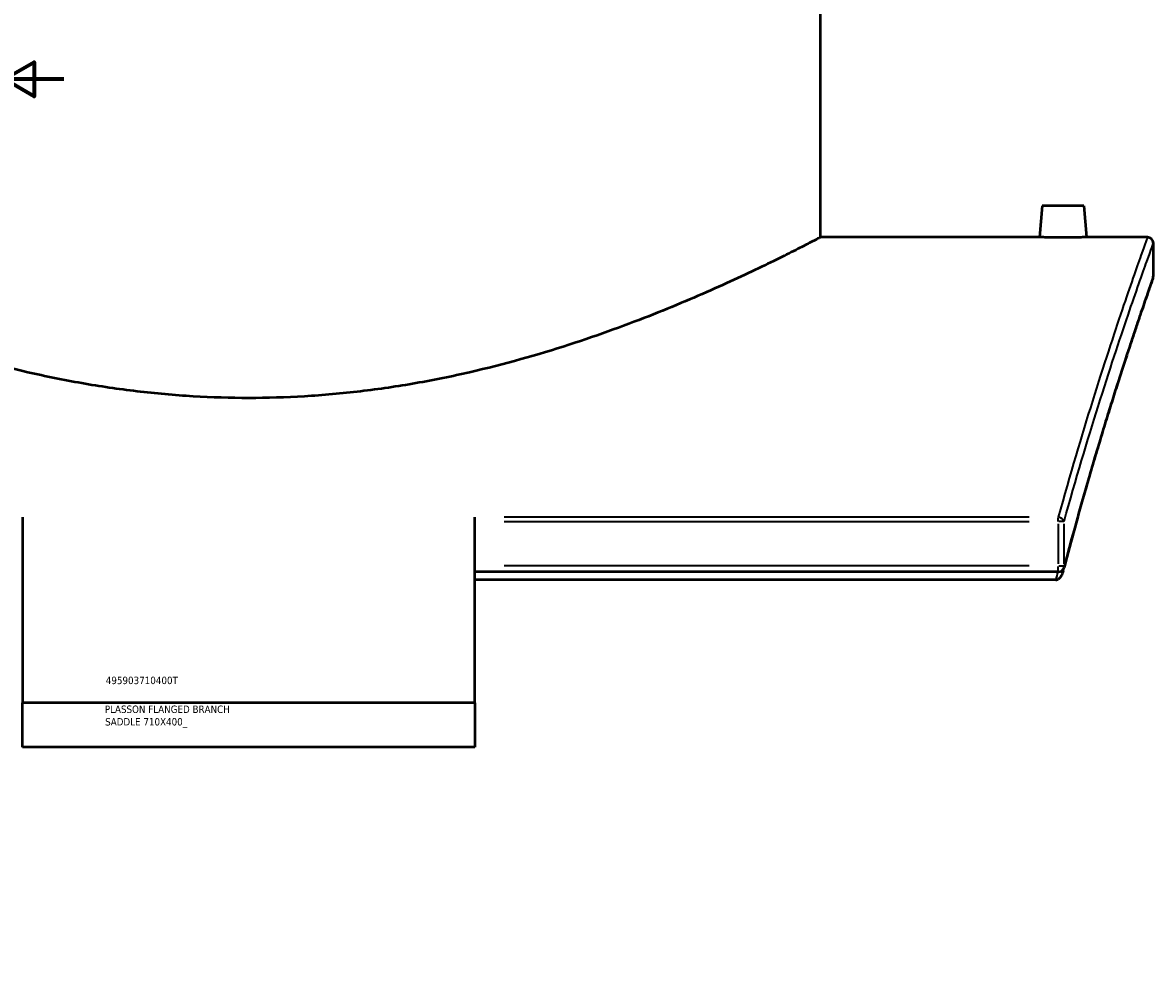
# Model space of a CAD drawing. Header units: millimetres. Extents: x -674 to 1236, y -345 to 989.
# Tile 8 of 12: x 827 to 1208, y 0 to 316. Entities that reach past the tile are written whole.
import ezdxf

# ---------------------------------------------------------------- set-up
doc = ezdxf.new("R2010")
doc.units = ezdxf.units.MM
for name, color, linetype, lineweight in [('Border (ANSI)', 7, 'Continuous', 70), ('Title (ISO)', 7, 'Continuous', 50), ('Visible (ANSI)', 7, 'Continuous', 50), ('Visible Narrow (ANSI)', 7, 'Continuous', 35)]:
    doc.layers.add(name, color=color, linetype=linetype, lineweight=lineweight)
doc.styles.add('Note Text (ANSI)', font='tahoma.ttf')
doc.styles.add('Note Text (ISO)', font='tahoma.ttf')

# ---------------------------------------------------------------- blocks, each defined once
blk = doc.blocks.new('Borders Default Border')
at = {"layer": 'Border (ANSI)'}
for p, q in [((70.08, 574), (70.08, 576.8)), ((140.17, 574), (140.17, 576.8)), ((210.25, 574), (210.25, 576.8)), ((280.33, 574), (280.33, 576.8)), ((350.42, 574), (350.42, 576.8)), ((490.58, 574), (490.58, 576.8)), ((560.67, 574), (560.67, 576.8)), ((630.75, 574), (630.75, 576.8)), ((700.83, 574), (700.83, 576.8)), ((770.92, 574), (770.92, 576.8)), ((20, 519.75), (17.2, 519.75)), ((821, 519.75), (823.8, 519.75)), ((20, 445.5), (17.2, 445.5)), ((821, 445.5), (823.8, 445.5)), ((20, 371.25), (17.2, 371.25)), ((821, 371.25), (823.8, 371.25)), ((20, 222.75), (17.2, 222.75)), ((821, 222.75), (823.8, 222.75)), ((20, 148.5), (17.2, 148.5)), ((821, 148.5), (823.8, 148.5)), ((20, 74.25), (17.2, 74.25)), ((821, 74.25), (823.8, 74.25)), ((70.08, 20), (70.08, 17.2)), ((140.17, 20), (140.17, 17.2)), ((210.25, 20), (210.25, 17.2)), ((280.33, 20), (280.33, 17.2)), ((350.42, 20), (350.42, 17.2)), ((490.58, 20), (490.58, 17.2)), ((560.67, 20), (560.67, 17.2)), ((630.75, 20), (630.75, 17.2)), ((700.83, 20), (700.83, 17.2)), ((770.92, 20), (770.92, 17.2))]:
    blk.add_line(p, q, dxfattribs=at)
at = {"layer": 'Border (ANSI)', "flags": 128}
for points in [[(420.5, 594), (420.5, 574), (414.73, 584), (426.27, 584), (420.5, 574)], [(20, 20), (20, 574), (821, 574), (821, 20), (20, 20)], [(0, 297), (20, 297), (10, 302.77), (10, 291.23), (20, 297)], [(841, 297), (821, 297), (831, 302.77), (831, 291.23), (821, 297)], [(420.5, 0), (420.5, 20), (414.73, 10), (426.27, 10), (420.5, 20)]]:
    blk.add_lwpolyline(points, dxfattribs=at)
at = {"layer": 'Border (ANSI)', "color": 5, "true_color": 0x0000ff, "char_height": 2.4, "attachment_point": 7, "style": 'Note Text (ANSI)'}
for s, insert in [('1', (34.5, 574.4)), ('2', (104.4, 574.4)), ('3', (174.46, 574.35)), ('4', (244.45, 574.4)), ('5', (314.67, 574.35)), ('6', (384.69, 574.35)), ('7', (454.8, 574.4)), ('8', (524.84, 574.35)), ('9', (594.92, 574.35)), ('10', (664.35, 574.35)), ('11', (734.43, 574.4)), ('12', (804.52, 574.4)), ('A', (17.38, 555.68)), ('A', (821.58, 555.68)), ('B', (17.67, 481.43)), ('B', (821.87, 481.43)), ('C', (17.51, 407.13)), ('C', (821.71, 407.13)), ('D', (17.52, 332.93)), ('D', (821.72, 332.93)), ('E', (17.71, 258.68)), ('E', (821.91, 258.68)), ('F', (17.78, 184.43)), ('F', (821.98, 184.43)), ('G', (17.4, 110.13)), ('G', (821.6, 110.13)), ('H', (17.53, 35.93)), ('H', (821.73, 35.93)), ('1', (34.5, 17.2)), ('2', (104.4, 17.2)), ('3', (174.46, 17.15)), ('4', (244.45, 17.2)), ('5', (314.67, 17.15)), ('6', (384.69, 17.15)), ('7', (454.8, 17.2)), ('8', (524.84, 17.15)), ('9', (594.92, 17.15)), ('10', (664.35, 17.15)), ('11', (734.43, 17.2)), ('12', (804.52, 17.2))]:
    blk.add_mtext(s, dxfattribs=dict(at, insert=insert))
blk = doc.blocks.new('Title Blocks ISO')
at = {"layer": 'Title (ISO)', "color": 232, "true_color": 0xca0064, "style": 'Note Text (ISO)'}
for tag, p in [('PART_NUMBER_001', (34.16, 73.13)), ('DESCRIPTION_001', (33.84, 63.4)), ('DESCRIPTION_002', (33.96, 59.18))]:
    blk.add_attdef(tag, p, '', height=2.5, dxfattribs=at)

msp = doc.modelspace()

# ---------------------------------------------------------------- linework, layer by layer
at = {"layer": 'Visible (ANSI)'}
for p, q in [((1096.18, 243.76), (1096.18, 413.76)), ((1170.88, 254.36), (1169.95, 243.76)), ((1184.88, 254.36), (1170.88, 254.36)), ((1184.88, 254.36), (1185.8, 243.76)), ((1169.95, 243.76), (1096.18, 243.76)), ((1206.38, 243.76), (1185.8, 243.76)), ((1208.38, 230.76), (1208.38, 241.76)), ((827.13, 149.39), (827.13, 86.82)), ((979.63, 86.82), (979.63, 149.39)), ((1176.31, 130.95), (979.63, 130.95)), ((1175.46, 128.26), (979.63, 128.26)), ((979.63, 86.82), (827.13, 86.82)), ((827.13, 71.82), (827.13, 86.82)), ((979.63, 86.82), (979.63, 71.82)), ((979.63, 71.82), (827.13, 71.82))]:
    msp.add_line(p, q, dxfattribs=at)
for centre, start, end in [((1206.38, 241.76), 0, 90), ((1206.38, 230.76), 340.6652, 0), ((1176.31, 132.95), 270, 345.2917)]:
    msp.add_arc(centre, 2, start, end, dxfattribs=at)
for points, knots in [([(903.38, 189.56), (897.18, 189.56), (890.9, 189.74), (878.3, 190.49), (871.98, 191.05), (859.43, 192.54), (853.19, 193.46), (840.89, 195.62), (834.84, 196.86), (817.1, 200.93), (805.83, 204.13), (785.02, 210.86), (775.49, 214.38), (758.63, 221.06), (750.7, 224.47), (736.62, 230.82), (730.49, 233.76), (723.05, 237.41), (720.86, 238.5), (717.1, 240.4), (715.53, 241.2), (713.03, 242.48), (712.1, 242.97), (710.87, 243.6), (710.58, 243.76), (710.58, 243.76)], [0, 0, 0, 0, 1.859567, 1.859567, 3.719134, 3.719134, 5.578701, 5.578701, 7.438268, 7.438268, 11.157402, 11.157402, 14.876536, 14.876536, 18.58341, 18.58341, 22.290285, 22.290285, 24.143722, 24.143722, 25.997159, 25.997159, 27.850596, 27.850596, 29.704033, 29.704033, 29.704033, 29.704033]), ([(1096.18, 243.76), (1096.18, 243.76), (1095.88, 243.6), (1094.65, 242.97), (1093.72, 242.48), (1091.22, 241.2), (1089.65, 240.4), (1085.89, 238.5), (1083.7, 237.41), (1076.26, 233.76), (1070.13, 230.82), (1056.06, 224.47), (1048.12, 221.06), (1031.27, 214.38), (1021.73, 210.86), (1000.93, 204.13), (989.65, 200.93), (971.92, 196.86), (965.86, 195.62), (953.57, 193.46), (947.33, 192.54), (934.77, 191.05), (928.45, 190.49), (915.85, 189.74), (909.57, 189.56), (903.38, 189.56)], [89.112099, 89.112099, 89.112099, 89.112099, 90.965536, 90.965536, 92.818973, 92.818973, 94.67241, 94.67241, 96.525847, 96.525847, 100.232721, 100.232721, 103.939595, 103.939595, 107.658729, 107.658729, 111.377863, 111.377863, 113.23743, 113.23743, 115.096997, 115.096997, 116.956564, 116.956564, 118.816132, 118.816132, 118.816132, 118.816132]), ([(1177.88, 243.67), (1176.88, 243.67), (1175.82, 243.68), (1173.86, 243.69), (1172.97, 243.71), (1171.57, 243.73), (1170.96, 243.74), (1170.15, 243.75), (1169.95, 243.76), (1169.95, 243.76)], [2.390111, 2.390111, 2.390111, 2.390111, 2.68898, 2.68898, 2.98785, 2.98785, 3.286508, 3.286508, 3.585167, 3.585167, 3.585167, 3.585167]), ([(1185.8, 243.76), (1185.8, 243.76), (1185.61, 243.75), (1184.8, 243.74), (1184.19, 243.73), (1182.78, 243.71), (1181.89, 243.69), (1179.93, 243.68), (1178.87, 243.67), (1177.88, 243.67)], [5.975278, 5.975278, 5.975278, 5.975278, 6.27401, 6.27401, 6.572742, 6.572742, 6.871538, 6.871538, 7.170334, 7.170334, 7.170334, 7.170334]), ([(1208.26, 230.1), (1208.26, 230.1), (1208.23, 230.01), (1208.11, 229.66), (1208.02, 229.4), (1207.78, 228.71), (1207.63, 228.28), (1207.26, 227.24), (1207.05, 226.64), (1206.58, 225.26), (1206.31, 224.48), (1205.71, 222.76), (1205.39, 221.82), (1204.68, 219.76), (1204.3, 218.65), (1203.49, 216.27), (1203.06, 214.99), (1202.15, 212.28), (1201.67, 210.84), (1200.66, 207.81), (1200.13, 206.21), (1199.03, 202.86), (1198.46, 201.1), (1197.27, 197.44), (1196.66, 195.53), (1195.39, 191.57), (1194.74, 189.51), (1193.41, 185.25), (1192.72, 183.05), (1191.32, 178.49), (1190.61, 176.14), (1189.15, 171.31), (1188.41, 168.82), (1186.91, 163.71), (1186.15, 161.08), (1184.22, 154.36), (1183.04, 150.17), (1180.66, 141.52), (1179.46, 137.05), (1178.25, 132.44)], [32.590201, 32.590201, 32.590201, 32.590201, 33.954008, 33.954008, 35.317816, 35.317816, 36.681623, 36.681623, 38.04543, 38.04543, 39.409238, 39.409238, 40.773045, 40.773045, 42.136853, 42.136853, 43.50066, 43.50066, 44.864468, 44.864468, 46.228275, 46.228275, 47.592082, 47.592082, 48.95589, 48.95589, 50.319697, 50.319697, 51.683505, 51.683505, 53.047312, 53.047312, 54.41112, 54.41112, 55.774927, 55.774927, 57.820638, 57.820638, 59.866349, 59.866349, 59.866349, 59.866349]), ([(1177.97, 131.37), (1177.8, 130.72), (1177.57, 130.12), (1177.12, 129.29), (1176.92, 129.02), (1176.6, 128.69), (1176.46, 128.58), (1176.31, 128.49)], [-0.2703914, -0.2703914, -0.2703914, -0.2703914, -0.1394866, -0.1394866, -0.0514912, -0.0514912, 0, 0, 0, 0]), ([(1175.46, 128.26), (1175.66, 128.26), (1175.86, 128.3), (1176.14, 128.4), (1176.23, 128.45), (1176.31, 128.49)], [0, 0, 0, 0, 0.05991636, 0.05991636, 0.08940738, 0.08940738, 0.08940738, 0.08940738])]:
    msp.add_open_spline(points, degree=3, knots=knots, dxfattribs=at)
msp.add_open_spline([(1177.97, 131.37), (1178.06, 131.73), (1178.16, 132.09), (1178.25, 132.44)], degree=3, dxfattribs=at)
at = {"layer": 'Visible Narrow (ANSI)'}
for p, q in [((1166.48, 149.39), (989.46, 149.39)), ((1176.31, 147.99), (1176.31, 149.33)), ((989.46, 147.9), (1166.48, 147.9)), ((1176.31, 147.15), (1176.31, 133.7)), ((1178.22, 147.9), (1176.45, 147.9)), ((1178.25, 133.7), (1178.25, 147.15)), ((1166.48, 132.95), (989.46, 132.95)), ((1176.31, 130.95), (1176.31, 132.79)), ((1176.45, 132.95), (1178.22, 132.95))]:
    msp.add_line(p, q, dxfattribs=at)
for centre, major_axis, ratio, start_param, end_param in [((1176.31, 147.9), (1.93, -0.54), 0.732492, 0.432764, 1.700975), ((1176.31, 132.95), (1.93, -0.51), 0.714471, 0.017605, 0.334489)]:
    msp.add_ellipse(centre, major_axis=major_axis, ratio=ratio, start_param=start_param, end_param=end_param, dxfattribs=at)
for points, knots in [([(1206.38, 243.76), (1206.38, 243.76), (1206.38, 243.76), (1206.38, 243.76), (1206.38, 243.76), (1205.62, 241.68), (1202.71, 233.47), (1200.56, 227.35), (1195.02, 211.01), (1191.6, 200.64), (1184.22, 176.98), (1180.32, 163.89), (1176.31, 149.39)], [-35.678825, -35.678825, -35.678825, -35.678825, -35.678804, -35.678804, -35.678804, -28.938435, -28.938435, -22.19807, -22.19807, -15.191672, -15.191672, -8.594524, -8.594524, -8.594524, -8.594524]), ([(1178.25, 147.9), (1182.27, 162.33), (1186.18, 175.34), (1193.57, 198.88), (1197, 209.18), (1202.55, 225.44), (1204.71, 231.53), (1207.62, 239.69), (1208.38, 241.76), (1208.38, 241.76), (1208.38, 241.76), (1208.38, 241.76), (1208.38, 241.76)], [8.594524, 8.594524, 8.594524, 8.594524, 15.191672, 15.191672, 22.19807, 22.19807, 28.938435, 28.938435, 35.678804, 35.678804, 35.678804, 35.678825, 35.678825, 35.678825, 35.678825]), ([(1208.38, 230.76), (1208.38, 230.76), (1208.38, 230.76), (1208.38, 230.76), (1208.38, 230.76), (1207.66, 228.74), (1204.9, 220.77), (1202.85, 214.81), (1197.61, 198.95), (1194.36, 188.9), (1186.9, 164.33), (1182.61, 149.52), (1178.25, 132.95)], [32.590201, 32.590201, 32.590201, 32.590201, 32.590227, 32.590227, 32.590227, 39.151356, 39.151356, 45.71248, 45.71248, 52.519857, 52.519857, 59.866349, 59.866349, 59.866349, 59.866349])]:
    msp.add_open_spline(points, degree=3, knots=knots, dxfattribs=at)
msp.add_open_spline([(1176.17, 130.95), (1175.93, 130.06), (1175.7, 129.16), (1175.46, 128.26)], degree=3, dxfattribs=at)

# ---------------------------------------------------------------- block references
msp.add_blockref('Borders Default Border', (0, 0))
msp.add_blockref('Title Blocks ISO', (821, 20)).add_auto_attribs({'PART_NUMBER_001': '495903710400T', 'DESCRIPTION_001': 'PLASSON FLANGED BRANCH', 'DESCRIPTION_002': 'SADDLE 710X400_'})

doc.saveas('drawing.dxf')
